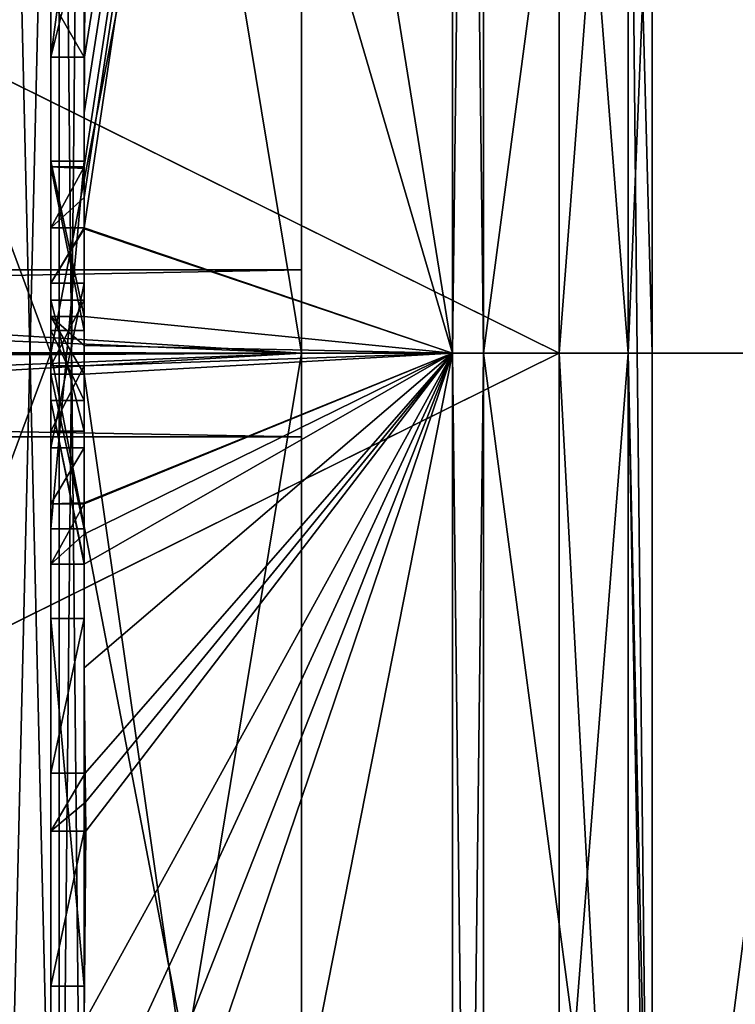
# Model space of a CAD drawing. Extents: x -23 to 470, y -1800 to 0.
# Tile 138 of 213: x -4.79 to -0.5, y -31.9 to -26. Entities that reach past the tile are written whole.
import ezdxf

# ---------------------------------------------------------------- set-up
doc = ezdxf.new("R2010")
doc.units = 0
doc.header["$LTSCALE"] = 61.997326
for name, color, linetype in [('1014', 7, 'CONTINUOUS'), ('1015', 7, 'CONTINUOUS'), ('1028', 7, 'CONTINUOUS'), ('1033', 7, 'CONTINUOUS'), ('1034', 7, 'CONTINUOUS'), ('1035', 7, 'CONTINUOUS'), ('1036', 7, 'CONTINUOUS'), ('1037', 7, 'CONTINUOUS'), ('1038', 7, 'CONTINUOUS'), ('1041', 7, 'CONTINUOUS'), ('1042', 7, 'CONTINUOUS'), ('1045', 7, 'CONTINUOUS'), ('1046', 7, 'CONTINUOUS'), ('1079', 7, 'CONTINUOUS'), ('1081', 7, 'CONTINUOUS'), ('1082', 7, 'CONTINUOUS'), ('1083', 7, 'CONTINUOUS'), ('1084', 7, 'CONTINUOUS'), ('1089', 7, 'CONTINUOUS'), ('1090', 7, 'CONTINUOUS'), ('1091', 7, 'CONTINUOUS'), ('1092', 7, 'CONTINUOUS'), ('1093', 7, 'CONTINUOUS'), ('1094', 7, 'CONTINUOUS'), ('1095', 7, 'CONTINUOUS'), ('1096', 7, 'CONTINUOUS'), ('1097', 7, 'CONTINUOUS'), ('1106', 7, 'CONTINUOUS'), ('1109', 7, 'CONTINUOUS'), ('1112', 7, 'CONTINUOUS'), ('1113', 7, 'CONTINUOUS'), ('1132', 7, 'CONTINUOUS'), ('1133', 7, 'CONTINUOUS'), ('1134', 7, 'CONTINUOUS'), ('1135', 7, 'CONTINUOUS'), ('1136', 7, 'CONTINUOUS'), ('1137', 7, 'CONTINUOUS'), ('1138', 7, 'CONTINUOUS'), ('1139', 7, 'CONTINUOUS'), ('1140', 7, 'CONTINUOUS'), ('1141', 7, 'CONTINUOUS'), ('1142', 7, 'CONTINUOUS'), ('1143', 7, 'CONTINUOUS'), ('1144', 7, 'CONTINUOUS'), ('1145', 7, 'CONTINUOUS'), ('1146', 7, 'CONTINUOUS'), ('1148', 7, 'CONTINUOUS'), ('1149', 7, 'CONTINUOUS'), ('1150', 7, 'CONTINUOUS'), ('1210', 7, 'CONTINUOUS'), ('908', 7, 'CONTINUOUS'), ('913', 7, 'CONTINUOUS'), ('914', 7, 'CONTINUOUS'), ('987', 7, 'CONTINUOUS'), ('988', 7, 'CONTINUOUS')]:
    doc.layers.add(name, color=color, linetype=linetype)

msp = doc.modelspace()

# ---------------------------------------------------------------- linework, layer by layer
at = {"layer": '1014', "color": 7, "linetype": 'CONTINUOUS'}
for points in [[(-11.1145, -27.5), (-3.1, -28, 0.5), (-11.4816, -27.9815, 0.4995), (-11.1145, -27.5)], [(-3.1, -27.5), (-3.1, -28, 0.5), (-11.1145, -27.5), (-3.1, -27.5)], [(-3.1, -28, 0.5), (-11.6397, -28.3487, 0.3583), (-11.4816, -27.9815, 0.4995), (-3.1, -28, 0.5)], [(-3.1, -28, 0.5), (-3.1, -28.5), (-11.6397, -28.3487, 0.3583), (-3.1, -28, 0.5)], [(-3.1, -28.5), (-11.6752, -28.5), (-11.6397, -28.3487, 0.3583), (-3.1, -28.5)]]:
    msp.add_3dface(points, dxfattribs=at)
at = {"layer": '1015', "color": 7, "linetype": 'CONTINUOUS'}
for points in [[(-3.1, -28, -0.5), (-3.1, -27.5), (-11.2536, -27.6573, -0.3641), (-3.1, -28, -0.5)], [(-3.1, -27.5), (-11.1145, -27.5), (-11.2536, -27.6573, -0.3641), (-3.1, -27.5)], [(-3.1, -28, -0.5), (-11.2536, -27.6573, -0.3641), (-11.5182, -28.048, -0.4977), (-3.1, -28, -0.5)], [(-3.1, -28.5), (-3.1, -28, -0.5), (-11.6752, -28.5), (-3.1, -28.5)], [(-3.1, -28, -0.5), (-11.5182, -28.048, -0.4977), (-11.6752, -28.5), (-3.1, -28, -0.5)]]:
    msp.add_3dface(points, dxfattribs=at)
at = {"layer": '1028', "linetype": 'CONTINUOUS'}
for points in [[(-4.4, -35.5503, 16.45), (-4.4, -21.7364, 16.5), (-4.4, -20.4497, 16.45), (-4.4, -35.5503, 16.45)], [(-4.4, -26.85, -16.5), (-4.4, -29.0506, -16.5), (-4.4, -20.4497, -16.45), (-4.4, -26.85, -16.5)], [(-4.4, -20.4497, -16.45), (-4.4, -29.0506, -16.5), (-4.4, -35.5503, -16.45), (-4.4, -20.4497, -16.45)], [(-4.4, -26.85, -16.7828), (-4.4, -26.85, -16.5), (-4.4, -20.4497, -16.45), (-4.4, -26.85, -16.7828)], [(-4.4, -20.4802, -17.9917), (-4.4, -26.85, -16.7828), (-4.4, -20.4497, -16.45), (-4.4, -20.4802, -17.9917)], [(-4.4, -27.7791, -19.4994), (-4.4, -26.85, -16.7828), (-4.4, -20.4802, -17.9917), (-4.4, -27.7791, -19.4994)], [(-4.4, -22.1297, 16.5), (-4.4, -21.7364, 16.5), (-4.4, -35.5503, 16.45), (-4.4, -22.1297, 16.5)], [(-4.4, -23.5648, 16.5), (-4.4, -22.1297, 16.5), (-4.4, -35.5503, 16.45), (-4.4, -23.5648, 16.5)], [(-4.4, -23.9582, 16.5), (-4.4, -23.5648, 16.5), (-4.4, -35.5503, 16.45), (-4.4, -23.9582, 16.5)], [(-4.4, -25.8781, 16.5), (-4.4, -23.9582, 16.5), (-4.4, -35.5503, 16.45), (-4.4, -25.8781, 16.5)], [(-4.4, -26.2268, 16.5), (-4.4, -25.8781, 16.5), (-4.4, -35.5503, 16.45), (-4.4, -26.2268, 16.5)], [(-4.4, -26.2268, 19.4192), (-4.4, -26.2268, 16.5), (-4.4, -27.8639, 16.5), (-4.4, -26.2268, 19.4192)], [(-4.4, -27.8639, 16.5), (-4.4, -26.2268, 16.5), (-4.4, -35.5503, 16.45), (-4.4, -27.8639, 16.5)], [(-4.4, -26.5602, 19.4468), (-4.4, -26.2268, 19.4192), (-4.4, -27.8639, 16.5), (-4.4, -26.5602, 19.4468)], [(-4.4, -26.894, 19.4686), (-4.4, -26.5602, 19.4468), (-4.4, -27.8639, 16.5), (-4.4, -26.894, 19.4686)], [(-4.4, -27.7791, -16.7828), (-4.4, -26.85, -16.7828), (-4.4, -27.7791, -19.4994), (-4.4, -27.7791, -16.7828)], [(-4.4, -27.254, 19.4857), (-4.4, -27.5811, 18.4497), (-4.4, -28.0747, 19.4999), (-4.4, -27.254, 19.4857)], [(-4.4, -27.5811, 18.4497), (-4.4, -28.5656, 18.4497), (-4.4, -28.0747, 19.4999), (-4.4, -27.5811, 18.4497)], [(-4.4, -28.4656, 18.1456), (-4.4, -27.6811, 18.1456), (-4.4, -28.0744, 16.904), (-4.4, -28.4656, 18.1456)], [(-4.4, -28.2828, 16.5), (-4.4, -27.8639, 16.5), (-4.4, -35.5503, 16.45), (-4.4, -28.2828, 16.5)], [(-4.4, -28.5656, 18.4497), (-4.4, -28.8949, 19.4795), (-4.4, -28.0747, 19.4999), (-4.4, -28.5656, 18.4497)], [(-4.4, -28.1257, -19.4998), (-4.4, -35.6608, -17.9321), (-4.4, -28.1257, -16.7828), (-4.4, -28.1257, -19.4998)], [(-4.4, -28.1257, -16.7828), (-4.4, -35.6608, -17.9321), (-4.4, -29.0506, -16.7828), (-4.4, -28.1257, -16.7828)], [(-4.4, -29.2498, 19.4599), (-4.4, -28.2828, 16.5), (-4.4, -29.5882, 16.5), (-4.4, -29.2498, 19.4599)], [(-4.4, -29.5882, 16.5), (-4.4, -28.2828, 16.5), (-4.4, -35.5503, 16.45), (-4.4, -29.5882, 16.5)], [(-4.4, -29.0506, -16.7828), (-4.4, -35.6608, -17.9321), (-4.4, -29.0506, -16.5), (-4.4, -29.0506, -16.7828)], [(-4.4, -29.0506, -16.5), (-4.4, -35.6608, -17.9321), (-4.4, -35.5503, -16.45), (-4.4, -29.0506, -16.5)], [(-4.4, -29.8827, 19.4089), (-4.4, -29.2498, 19.4599), (-4.4, -29.5882, 16.7828), (-4.4, -29.8827, 19.4089)], [(-4.4, -29.5882, 16.7828), (-4.4, -29.2498, 19.4599), (-4.4, -29.5882, 16.5), (-4.4, -29.5882, 16.7828)], [(-4.4, -30.5131, 16.7828), (-4.4, -29.8827, 19.4089), (-4.4, -29.5882, 16.7828), (-4.4, -30.5131, 16.7828)], [(-4.4, -31.7888, 16.5), (-4.4, -29.5882, 16.5), (-4.4, -35.5503, 16.45), (-4.4, -31.7888, 16.5)], [(-4.4, -30.5131, 19.3374), (-4.4, -29.8827, 19.4089), (-4.4, -30.5131, 16.7828), (-4.4, -30.5131, 19.3374)], [(-4.4, -30.8597, 16.7828), (-4.4, -31.7888, 16.7828), (-4.4, -30.8597, 19.2892), (-4.4, -30.8597, 16.7828)], [(-4.4, -30.8597, 19.2892), (-4.4, -31.7888, 16.7828), (-4.4, -32.0042, 19.0844), (-4.4, -30.8597, 19.2892)], [(-4.4, -31.7888, 16.7828), (-4.4, -31.7888, 16.5), (-4.4, -32.6371, 16.5), (-4.4, -31.7888, 16.7828)], [(-4.4, -32.6371, 16.5), (-4.4, -31.7888, 16.5), (-4.4, -35.5503, 16.45), (-4.4, -32.6371, 16.5)], [(-4.4, -32.0042, 19.0844), (-4.4, -31.7888, 16.7828), (-4.4, -32.6371, 16.5), (-4.4, -32.0042, 19.0844)]]:
    msp.add_3dface(points, dxfattribs=at)
at = {"layer": '1033', "linetype": 'CONTINUOUS'}
for points in [[(-2.1949, -28, -21.9825), (-4.4, -14.2777, -13.8546), (-2.1949, -12.456, -15.544), (-2.1949, -28, -21.9825)], [(-4.4, -20.4802, -17.9917), (-4.4, -14.2777, -13.8546), (-2.1949, -28, -21.9825), (-4.4, -20.4802, -17.9917)], [(-4.4, -27.7791, -19.4994), (-4.4, -20.4802, -17.9917), (-2.1949, -28, -21.9825), (-4.4, -27.7791, -19.4994)], [(-4.4, -27.9524, -19.5), (-4.4, -27.7791, -19.4994), (-2.1949, -28, -21.9825), (-4.4, -27.9524, -19.5)], [(-4.4, -28.1257, -19.4998), (-4.4, -27.9524, -19.5), (-2.1949, -28, -21.9825), (-4.4, -28.1257, -19.4998)], [(-2.1949, -43.544, -15.544), (-4.4, -28.1257, -19.4998), (-2.1949, -28, -21.9825), (-2.1949, -43.544, -15.544)], [(-4.4, -35.6608, -17.9321), (-4.4, -28.1257, -19.4998), (-2.1949, -43.544, -15.544), (-4.4, -35.6608, -17.9321)]]:
    msp.add_3dface(points, dxfattribs=at)
at = {"layer": '1034', "linetype": 'CONTINUOUS'}
for points in [[(-2.1949, -12.456, 15.544), (-4.4, -26.5602, 19.4468), (-4.3998, -26.8838, 19.5), (-2.1949, -12.456, 15.544)], [(-4.4, -26.5602, 19.4468), (-2.1949, -12.456, 15.544), (-4.3987, -26.2268, 19.5), (-4.4, -26.5602, 19.4468)], [(-2.1949, -28, 21.9825), (-2.1949, -12.456, 15.544), (-4.4, -27.2495, 19.5), (-2.1949, -28, 21.9825)], [(-4.4, -27.2495, 19.5), (-2.1949, -12.456, 15.544), (-4.3999, -27.0666, 19.5), (-4.4, -27.2495, 19.5)], [(-4.3999, -27.0666, 19.5), (-2.1949, -12.456, 15.544), (-4.3998, -26.8838, 19.5), (-4.3999, -27.0666, 19.5)], [(-4.3987, -26.2268, 19.5), (-2.1949, -12.456, 15.544), (-4.3941, -25.4044, 19.5), (-4.3987, -26.2268, 19.5)], [(-4.4, -26.2268, 19.4192), (-4.4, -26.5602, 19.4468), (-4.3997, -26.2268, 19.4596), (-4.4, -26.2268, 19.4192)], [(-4.3997, -26.2268, 19.4596), (-4.4, -26.5602, 19.4468), (-4.3987, -26.2268, 19.5), (-4.3997, -26.2268, 19.4596)], [(-4.4, -26.5602, 19.4468), (-4.4, -26.894, 19.4686), (-4.3999, -26.8889, 19.4843), (-4.4, -26.5602, 19.4468)], [(-4.3998, -26.8838, 19.5), (-4.4, -26.5602, 19.4468), (-4.3999, -26.8889, 19.4843), (-4.3998, -26.8838, 19.5)], [(-4.4, -27.254, 19.4857), (-2.1949, -28, 21.9825), (-4.4, -27.2495, 19.5), (-4.4, -27.254, 19.4857)], [(-4.4, -27.254, 19.4857), (-4.4, -28.0747, 19.4999), (-2.1949, -28, 21.9825), (-4.4, -27.254, 19.4857)], [(-4.4, -28.0747, 19.4999), (-4.4, -28.8949, 19.4795), (-2.1949, -28, 21.9825), (-4.4, -28.0747, 19.4999)], [(-2.1949, -28, 21.9825), (-4.4, -28.8949, 19.4795), (-4.4, -28.8982, 19.4897), (-2.1949, -28, 21.9825)], [(-2.1949, -28, 21.9825), (-4.4, -29.8827, 19.4089), (-4.3948, -30.5131, 19.5), (-2.1949, -28, 21.9825)], [(-4.4, -29.8827, 19.4089), (-2.1949, -28, 21.9825), (-4.3997, -29.2629, 19.5), (-4.4, -29.8827, 19.4089)], [(-2.1949, -28, 21.9825), (-4.4, -32.0042, 19.0844), (-4.3401, -32.6371, 19.5), (-2.1949, -28, 21.9825)], [(-4.4, -32.0042, 19.0844), (-2.1949, -28, 21.9825), (-4.3913, -30.8597, 19.5), (-4.4, -32.0042, 19.0844)], [(-2.1949, -28, 21.9825), (-4.4, -39.1573, 15.9926), (-2.1949, -43.544, 15.544), (-2.1949, -28, 21.9825)], [(-4.4, -39.1573, 15.9926), (-2.1949, -28, 21.9825), (-4.2315, -34, 19.5), (-4.4, -39.1573, 15.9926)], [(-4.3999, -28.9015, 19.5), (-2.1949, -28, 21.9825), (-4.4, -28.8982, 19.4897), (-4.3999, -28.9015, 19.5)], [(-4.3998, -29.0822, 19.5), (-2.1949, -28, 21.9825), (-4.3999, -28.9015, 19.5), (-4.3998, -29.0822, 19.5)], [(-4.3997, -29.2629, 19.5), (-2.1949, -28, 21.9825), (-4.3998, -29.0822, 19.5), (-4.3997, -29.2629, 19.5)], [(-4.3932, -30.6867, 19.5), (-2.1949, -28, 21.9825), (-4.3948, -30.5131, 19.5), (-4.3932, -30.6867, 19.5)], [(-4.3913, -30.8597, 19.5), (-2.1949, -28, 21.9825), (-4.3932, -30.6867, 19.5), (-4.3913, -30.8597, 19.5)], [(-4.2952, -33.3336, 19.5), (-2.1949, -28, 21.9825), (-4.3401, -32.6371, 19.5), (-4.2952, -33.3336, 19.5)], [(-4.2315, -34, 19.5), (-2.1949, -28, 21.9825), (-4.2952, -33.3336, 19.5), (-4.2315, -34, 19.5)], [(-4.4, -29.2498, 19.4599), (-4.4, -29.8827, 19.4089), (-4.3999, -29.2564, 19.48), (-4.4, -29.2498, 19.4599)], [(-4.3999, -29.2564, 19.48), (-4.4, -29.8827, 19.4089), (-4.3997, -29.2629, 19.5), (-4.3999, -29.2564, 19.48)], [(-4.4, -29.8827, 19.4089), (-4.4, -30.5131, 19.3374), (-4.3987, -30.5131, 19.4187), (-4.4, -29.8827, 19.4089)], [(-4.3948, -30.5131, 19.5), (-4.4, -29.8827, 19.4089), (-4.3987, -30.5131, 19.4187), (-4.3948, -30.5131, 19.5)], [(-4.4, -30.8597, 19.2892), (-4.4, -32.0042, 19.0844), (-4.3913, -30.8597, 19.5), (-4.4, -30.8597, 19.2892)], [(-4.3978, -30.8597, 19.3947), (-4.4, -30.8597, 19.2892), (-4.3913, -30.8597, 19.5), (-4.3978, -30.8597, 19.3947)]]:
    msp.add_3dface(points, dxfattribs=at)
at = {"layer": '1035', "linetype": 'CONTINUOUS'}
for points in [[(-2.0094, -28, 21.9698), (0, -12.8374, 15.1637), (-2.0094, -12.465, 15.535), (-2.0094, -28, 21.9698)], [(0, -28, 21.4438), (0, -12.8374, 15.1637), (-2.0094, -28, 21.9698), (0, -28, 21.4438)], [(0, -43.1626, 15.1637), (0, -28, 21.4438), (-2.0094, -43.535, 15.535), (0, -43.1626, 15.1637)], [(-2.0094, -43.535, 15.535), (0, -28, 21.4438), (-2.0094, -28, 21.9698), (-2.0094, -43.535, 15.535)]]:
    msp.add_3dface(points, dxfattribs=at)
at = {"layer": '1036', "linetype": 'CONTINUOUS'}
for points in [[(0, -12.8374, -15.1637), (0, -28, -21.4438), (-2.0094, -12.465, -15.535), (0, -12.8374, -15.1637)], [(-2.0094, -12.465, -15.535), (0, -28, -21.4438), (-2.0094, -28, -21.9698), (-2.0094, -12.465, -15.535)], [(0, -28, -21.4438), (0, -43.1626, -15.1637), (-2.0094, -28, -21.9698), (0, -28, -21.4438)], [(-2.0094, -28, -21.9698), (0, -43.1626, -15.1637), (-2.0094, -43.535, -15.535), (-2.0094, -28, -21.9698)]]:
    msp.add_3dface(points, dxfattribs=at)
at = {"layer": '1037', "linetype": 'CONTINUOUS'}
for points in [[(-1.5562, -22.7321, -5.2679), (-1.5562, -28, -7.45), (-1.1443, -22.5977, -9.3571), (-1.5562, -22.7321, -5.2679)], [(-1.5562, -28, -7.45), (-1.1443, -28, -10.8047), (-1.1443, -22.5977, -9.3571), (-1.5562, -28, -7.45)], [(-1.1443, -28, 10.8047), (-1.5562, -22.7321, 5.2679), (-1.1443, -22.5977, 9.3571), (-1.1443, -28, 10.8047)], [(-1.5562, -28, 7.45), (-1.5562, -22.7321, 5.2679), (-1.1443, -28, 10.8047), (-1.5562, -28, 7.45)]]:
    msp.add_3dface(points, dxfattribs=at)
at = {"layer": '1038', "linetype": 'CONTINUOUS'}
for points in [[(-1.5562, -28, -7.45), (-1.5562, -33.2679, -5.2679), (-1.1443, -28, -10.8047), (-1.5562, -28, -7.45)], [(-1.1443, -28, -10.8047), (-1.5562, -33.2679, -5.2679), (-1.1443, -35.64, -7.6401), (-1.1443, -28, -10.8047)], [(-1.5562, -33.2679, 5.2679), (-1.5562, -28, 7.45), (-1.1443, -35.64, 7.6401), (-1.5562, -33.2679, 5.2679)], [(-1.5562, -28, 7.45), (-1.1443, -28, 10.8047), (-1.1443, -35.64, 7.6401), (-1.5562, -28, 7.45)]]:
    msp.add_3dface(points, dxfattribs=at)
at = {"layer": '1041', "linetype": 'CONTINUOUS'}
for points in [[(-2.1949, -28, -21.9825), (-2.1949, -12.456, -15.544), (-2.0094, -28, -21.9698), (-2.1949, -28, -21.9825)], [(-2.1949, -12.456, -15.544), (-2.0094, -12.465, -15.535), (-2.0094, -28, -21.9698), (-2.1949, -12.456, -15.544)], [(-2.1949, -43.544, -15.544), (-2.1949, -28, -21.9825), (-2.0094, -43.535, -15.535), (-2.1949, -43.544, -15.544)], [(-2.1949, -28, -21.9825), (-2.0094, -28, -21.9698), (-2.0094, -43.535, -15.535), (-2.1949, -28, -21.9825)]]:
    msp.add_3dface(points, dxfattribs=at)
at = {"layer": '1042', "linetype": 'CONTINUOUS'}
for points in [[(-2.1949, -12.456, 15.544), (-2.1949, -28, 21.9825), (-2.0094, -12.465, 15.535), (-2.1949, -12.456, 15.544)], [(-2.1949, -28, 21.9825), (-2.0094, -28, 21.9698), (-2.0094, -12.465, 15.535), (-2.1949, -28, 21.9825)], [(-2.1949, -28, 21.9825), (-2.1949, -43.544, 15.544), (-2.0094, -28, 21.9698), (-2.1949, -28, 21.9825)], [(-2.1949, -43.544, 15.544), (-2.0094, -43.535, 15.535), (-2.0094, -28, 21.9698), (-2.1949, -43.544, 15.544)]]:
    msp.add_3dface(points, dxfattribs=at)
at = {"layer": '1045', "linetype": 'CONTINUOUS'}
for points in [[(-9.1, -24.2663, -6.4468), (-1.5562, -28, -7.45), (-1.5562, -22.7321, -5.2679), (-9.1, -24.2663, -6.4468)], [(-9.1, -28.0008, -7.45), (-1.5562, -28, -7.45), (-9.1, -24.2663, -6.4468), (-9.1, -28.0008, -7.45)], [(-1.5562, -33.2679, -5.2679), (-1.5562, -28, -7.45), (-9.1, -31.7352, -6.446), (-1.5562, -33.2679, -5.2679)], [(-9.1, -31.7352, -6.446), (-1.5562, -28, -7.45), (-9.1, -28.0008, -7.45), (-9.1, -31.7352, -6.446)], [(-9.1, -35.45), (-1.5562, -33.2679, -5.2679), (-9.1, -31.7352, -6.446), (-9.1, -35.45)]]:
    msp.add_3dface(points, dxfattribs=at)
at = {"layer": '1046', "linetype": 'CONTINUOUS'}
for points in [[(-1.5562, -28, 7.45), (-9.1, -24.2648, 6.446), (-1.5562, -22.7321, 5.2679), (-1.5562, -28, 7.45)], [(-9.1, -27.9992, 7.45), (-9.1, -24.2648, 6.446), (-1.5562, -28, 7.45), (-9.1, -27.9992, 7.45)], [(-9.1, -31.7337, 6.4468), (-9.1, -27.9992, 7.45), (-1.5562, -28, 7.45), (-9.1, -31.7337, 6.4468)], [(-1.5562, -33.2679, 5.2679), (-9.1, -31.7337, 6.4468), (-1.5562, -28, 7.45), (-1.5562, -33.2679, 5.2679)], [(-1.5562, -35.45), (-9.1, -35.45), (-9.1, -31.7337, 6.4468), (-1.5562, -35.45)], [(-1.5562, -35.45), (-9.1, -31.7337, 6.4468), (-1.5562, -33.2679, 5.2679), (-1.5562, -35.45)]]:
    msp.add_3dface(points, dxfattribs=at)
at = {"layer": '1079', "linetype": 'CONTINUOUS'}
for points in [[(-4.6, -26.2268, 19.5), (-4.6, -24.5939, 19.5), (-4.6, -25.8781, 19.196), (-4.6, -26.2268, 19.5)], [(-4.6, -26.2268, 16.5), (-4.6, -26.2268, 19.5), (-4.6, -25.8781, 19.196), (-4.6, -26.2268, 16.5)], [(-4.6, -25.8781, 16.5), (-4.6, -26.2268, 16.5), (-4.6, -25.8781, 19.196), (-4.6, -25.8781, 16.5)], [(-4.6, -26.8838, 19.5), (-4.6, -27.8639, 16.5), (-4.6, -27.2495, 19.5), (-4.6, -26.8838, 19.5)], [(-4.6, -27.2495, 19.5), (-4.6, -27.8639, 16.5), (-4.6, -27.5811, 18.4497), (-4.6, -27.2495, 19.5)], [(-4.6, -27.5811, 18.4497), (-4.6, -27.8639, 16.5), (-4.6, -27.6811, 18.1456), (-4.6, -27.5811, 18.4497)], [(-4.6, -28.5656, 18.4497), (-4.6, -27.5811, 18.4497), (-4.6, -28.4656, 18.1456), (-4.6, -28.5656, 18.4497)], [(-4.6, -28.4656, 18.1456), (-4.6, -27.5811, 18.4497), (-4.6, -27.6811, 18.1456), (-4.6, -28.4656, 18.1456)], [(-4.6, -27.6811, 18.1456), (-4.6, -27.8639, 16.5), (-4.6, -28.0744, 16.904), (-4.6, -27.6811, 18.1456)], [(-4.6, -27.8639, 16.5), (-4.6, -28.2828, 16.5), (-4.6, -28.0744, 16.904), (-4.6, -27.8639, 16.5)], [(-4.6, -28.2828, 16.5), (-4.6, -28.4656, 18.1456), (-4.6, -28.0744, 16.904), (-4.6, -28.2828, 16.5)], [(-4.6, -28.2828, 16.5), (-4.6, -29.2629, 19.5), (-4.6, -28.4656, 18.1456), (-4.6, -28.2828, 16.5)], [(-4.6, -29.2629, 19.5), (-4.6, -28.5656, 18.4497), (-4.6, -28.4656, 18.1456), (-4.6, -29.2629, 19.5)], [(-4.6, -28.9015, 19.5), (-4.6, -28.5656, 18.4497), (-4.6, -29.2629, 19.5), (-4.6, -28.9015, 19.5)], [(-4.6, -29.5882, 16.7828), (-4.6, -29.5882, 16.5), (-4.6, -31.7888, 16.5), (-4.6, -29.5882, 16.7828)], [(-4.6, -30.5131, 16.7828), (-4.6, -29.5882, 16.7828), (-4.6, -31.7888, 16.5), (-4.6, -30.5131, 16.7828)], [(-4.6, -30.5131, 19.5), (-4.6, -30.5131, 16.7828), (-4.6, -30.8597, 16.7828), (-4.6, -30.5131, 19.5)], [(-4.6, -30.8597, 16.7828), (-4.6, -30.5131, 16.7828), (-4.6, -31.7888, 16.5), (-4.6, -30.8597, 16.7828)], [(-4.6, -30.8597, 19.5), (-4.6, -30.5131, 19.5), (-4.6, -30.8597, 16.7828), (-4.6, -30.8597, 19.5)], [(-4.6, -31.7888, 16.7828), (-4.6, -30.8597, 16.7828), (-4.6, -31.7888, 16.5), (-4.6, -31.7888, 16.7828)]]:
    msp.add_3dface(points, dxfattribs=at)
at = {"layer": '1081', "linetype": 'CONTINUOUS'}
for points in [[(-4.4, -29.5882, 16.7828), (-4.4, -29.5882, 16.5), (-4.6, -29.5882, 16.7828), (-4.4, -29.5882, 16.7828)], [(-4.4, -29.5882, 16.5), (-4.6, -29.5882, 16.5), (-4.6, -29.5882, 16.7828), (-4.4, -29.5882, 16.5)]]:
    msp.add_3dface(points, dxfattribs=at)
at = {"layer": '1082', "linetype": 'CONTINUOUS'}
for points in [[(-4.4, -27.8639, 16.5), (-4.4, -28.2828, 16.5), (-4.6, -27.8639, 16.5), (-4.4, -27.8639, 16.5)], [(-4.6, -27.8639, 16.5), (-4.4, -28.2828, 16.5), (-4.6, -28.2828, 16.5), (-4.6, -27.8639, 16.5)]]:
    msp.add_3dface(points, dxfattribs=at)
at = {"layer": '1083', "linetype": 'CONTINUOUS'}
for points in [[(-4.4, -26.894, 19.4686), (-4.4, -27.8639, 16.5), (-4.6, -26.8838, 19.5), (-4.4, -26.894, 19.4686)], [(-4.3999, -26.8889, 19.4843), (-4.4, -26.894, 19.4686), (-4.6, -26.8838, 19.5), (-4.3999, -26.8889, 19.4843)], [(-4.4, -27.8639, 16.5), (-4.6, -27.8639, 16.5), (-4.6, -26.8838, 19.5), (-4.4, -27.8639, 16.5)], [(-4.3998, -26.8838, 19.5), (-4.3999, -26.8889, 19.4843), (-4.6, -26.8838, 19.5), (-4.3998, -26.8838, 19.5)]]:
    msp.add_3dface(points, dxfattribs=at)
at = {"layer": '1084', "linetype": 'CONTINUOUS'}
for points in [[(-4.4, -27.6811, 18.1456), (-4.4, -28.4656, 18.1456), (-4.6, -27.6811, 18.1456), (-4.4, -27.6811, 18.1456)], [(-4.4, -28.4656, 18.1456), (-4.6, -28.4656, 18.1456), (-4.6, -27.6811, 18.1456), (-4.4, -28.4656, 18.1456)]]:
    msp.add_3dface(points, dxfattribs=at)
at = {"layer": '1089', "linetype": 'CONTINUOUS'}
for points in [[(-4.6, -27.7791, -16.7828), (-4.6, -29.0506, -16.5), (-4.6, -26.85, -16.7828), (-4.6, -27.7791, -16.7828)], [(-4.6, -26.85, -16.7828), (-4.6, -29.0506, -16.5), (-4.6, -26.85, -16.5), (-4.6, -26.85, -16.7828)], [(-4.6, -28.1257, -16.7828), (-4.6, -29.0506, -16.5), (-4.6, -27.7791, -16.7828), (-4.6, -28.1257, -16.7828)], [(-4.6, -28.1257, -19.5), (-4.6, -28.1257, -16.7828), (-4.6, -27.7791, -19.5), (-4.6, -28.1257, -19.5)], [(-4.6, -27.7791, -19.5), (-4.6, -28.1257, -16.7828), (-4.6, -27.7791, -16.7828), (-4.6, -27.7791, -19.5)], [(-4.6, -29.0506, -16.7828), (-4.6, -29.0506, -16.5), (-4.6, -28.1257, -16.7828), (-4.6, -29.0506, -16.7828)]]:
    msp.add_3dface(points, dxfattribs=at)
at = {"layer": '1090', "linetype": 'CONTINUOUS'}
for points in [[(-4.4, -28.1257, -16.7828), (-4.4, -29.0506, -16.7828), (-4.6, -28.1257, -16.7828), (-4.4, -28.1257, -16.7828)], [(-4.4, -29.0506, -16.7828), (-4.6, -29.0506, -16.7828), (-4.6, -28.1257, -16.7828), (-4.4, -29.0506, -16.7828)]]:
    msp.add_3dface(points, dxfattribs=at)
at = {"layer": '1091', "linetype": 'CONTINUOUS'}
for points in [[(-4.4, -28.1257, -19.4998), (-4.4, -28.1257, -16.7828), (-4.6, -28.1257, -19.5), (-4.4, -28.1257, -19.4998)], [(-4.4, -28.1257, -16.7828), (-4.6, -28.1257, -16.7828), (-4.6, -28.1257, -19.5), (-4.4, -28.1257, -16.7828)]]:
    msp.add_3dface(points, dxfattribs=at)
at = {"layer": '1092', "linetype": 'CONTINUOUS'}
for points in [[(-4.4, -27.9524, -19.5), (-4.4, -28.1257, -19.4998), (-4.6, -27.7791, -19.5), (-4.4, -27.9524, -19.5)], [(-4.4, -28.1257, -19.4998), (-4.6, -28.1257, -19.5), (-4.6, -27.7791, -19.5), (-4.4, -28.1257, -19.4998)], [(-4.4, -27.7791, -19.4994), (-4.4, -27.9524, -19.5), (-4.6, -27.7791, -19.5), (-4.4, -27.7791, -19.4994)]]:
    msp.add_3dface(points, dxfattribs=at)
at = {"layer": '1093', "linetype": 'CONTINUOUS'}
for points in [[(-4.4, -27.7791, -16.7828), (-4.4, -27.7791, -19.4994), (-4.6, -27.7791, -16.7828), (-4.4, -27.7791, -16.7828)], [(-4.4, -27.7791, -19.4994), (-4.6, -27.7791, -19.5), (-4.6, -27.7791, -16.7828), (-4.4, -27.7791, -19.4994)]]:
    msp.add_3dface(points, dxfattribs=at)
at = {"layer": '1094', "linetype": 'CONTINUOUS'}
for points in [[(-4.4, -26.85, -16.7828), (-4.4, -27.7791, -16.7828), (-4.6, -26.85, -16.7828), (-4.4, -26.85, -16.7828)], [(-4.4, -27.7791, -16.7828), (-4.6, -27.7791, -16.7828), (-4.6, -26.85, -16.7828), (-4.4, -27.7791, -16.7828)]]:
    msp.add_3dface(points, dxfattribs=at)
at = {"layer": '1095', "linetype": 'CONTINUOUS'}
for points in [[(-4.4, -26.85, -16.5), (-4.4, -26.85, -16.7828), (-4.6, -26.85, -16.5), (-4.4, -26.85, -16.5)], [(-4.4, -26.85, -16.7828), (-4.6, -26.85, -16.7828), (-4.6, -26.85, -16.5), (-4.4, -26.85, -16.7828)]]:
    msp.add_3dface(points, dxfattribs=at)
at = {"layer": '1096', "linetype": 'CONTINUOUS'}
for points in [[(-4.4, -29.0506, -16.5), (-4.4, -26.85, -16.5), (-4.6, -29.0506, -16.5), (-4.4, -29.0506, -16.5)], [(-4.6, -29.0506, -16.5), (-4.4, -26.85, -16.5), (-4.6, -26.85, -16.5), (-4.6, -29.0506, -16.5)]]:
    msp.add_3dface(points, dxfattribs=at)
at = {"layer": '1097', "linetype": 'CONTINUOUS'}
for points in [[(-4.4, -29.0506, -16.7828), (-4.4, -29.0506, -16.5), (-4.6, -29.0506, -16.7828), (-4.4, -29.0506, -16.7828)], [(-4.4, -29.0506, -16.5), (-4.6, -29.0506, -16.5), (-4.6, -29.0506, -16.7828), (-4.4, -29.0506, -16.5)]]:
    msp.add_3dface(points, dxfattribs=at)
at = {"layer": '1106', "linetype": 'CONTINUOUS'}
for points in [[(-4.4, -35.5503, 16.45), (-4.4, -20.4497, 16.45), (-4.549, -20.5279, 16.094), (-4.4, -35.5503, 16.45)], [(-4.549, -20.5279, 16.094), (-4.9, -20.5597, 15.95), (-4.549, -35.4721, 16.094), (-4.549, -20.5279, 16.094)], [(-4.9, -20.5597, 15.95), (-4.9, -35.4403, 15.95), (-4.549, -35.4721, 16.094), (-4.9, -20.5597, 15.95)], [(-4.4, -35.5503, 16.45), (-4.549, -20.5279, 16.094), (-4.549, -35.4721, 16.094), (-4.4, -35.5503, 16.45)]]:
    msp.add_3dface(points, dxfattribs=at)
at = {"layer": '1109', "linetype": 'CONTINUOUS'}
for points in [[(-4.4, -20.4497, -16.45), (-4.4, -35.5503, -16.45), (-4.549, -35.4721, -16.094), (-4.4, -20.4497, -16.45)], [(-4.4, -20.4497, -16.45), (-4.549, -35.4721, -16.094), (-4.549, -20.5279, -16.094), (-4.4, -20.4497, -16.45)], [(-4.9, -35.4403, -15.95), (-4.9, -20.5597, -15.95), (-4.549, -20.5279, -16.094), (-4.9, -35.4403, -15.95)], [(-4.549, -35.4721, -16.094), (-4.9, -35.4403, -15.95), (-4.549, -20.5279, -16.094), (-4.549, -35.4721, -16.094)]]:
    msp.add_3dface(points, dxfattribs=at)
at = {"layer": '1112', "linetype": 'CONTINUOUS'}
for points in [[(-1, -28, 11.3877), (-1.1443, -22.5977, 9.3571), (-1, -18.7868, 6.6928), (-1, -28, 11.3877)], [(-1.1443, -22.5977, -9.3571), (-1.1443, -28, -10.8047), (-1, -24.4807, -10.8301), (-1.1443, -22.5977, -9.3571)], [(-1.1443, -28, 10.8047), (-1.1443, -22.5977, 9.3571), (-1.0897, -28, 11.1005), (-1.1443, -28, 10.8047)], [(-1.1443, -22.5977, 9.3571), (-1, -28, 11.3877), (-1.0897, -28, 11.1005), (-1.1443, -22.5977, 9.3571)], [(-1, -24.4807, -10.8301), (-1.1443, -28, -10.8047), (-1, -34.6928, -9.2132), (-1, -24.4807, -10.8301)], [(-1.1443, -28, -10.8047), (-1.1443, -35.64, -7.6401), (-1, -34.6928, -9.2132), (-1.1443, -28, -10.8047)]]:
    msp.add_3dface(points, dxfattribs=at)
at = {"layer": '1113', "linetype": 'CONTINUOUS'}
for points in [[(-1.1443, -35.64, 7.6401), (-1.1443, -28, 10.8047), (-1, -36.0523, 8.0523), (-1.1443, -35.64, 7.6401)], [(-1, -36.0523, 8.0523), (-1.1443, -28, 10.8047), (-1.0897, -28, 11.1005), (-1, -36.0523, 8.0523)], [(-1, -28, 11.3877), (-1, -36.0523, 8.0523), (-1.0897, -28, 11.1005), (-1, -28, 11.3877)]]:
    msp.add_3dface(points, dxfattribs=at)
at = {"layer": '1132', "linetype": 'CONTINUOUS'}
for points in [[(-4.4, -29.5882, 16.5), (-4.4, -31.7888, 16.5), (-4.6, -29.5882, 16.5), (-4.4, -29.5882, 16.5)], [(-4.6, -29.5882, 16.5), (-4.4, -31.7888, 16.5), (-4.6, -31.7888, 16.5), (-4.6, -29.5882, 16.5)]]:
    msp.add_3dface(points, dxfattribs=at)
at = {"layer": '1133', "linetype": 'CONTINUOUS'}
for points in [[(-4.4, -31.7888, 16.5), (-4.4, -31.7888, 16.7828), (-4.6, -31.7888, 16.5), (-4.4, -31.7888, 16.5)], [(-4.4, -31.7888, 16.7828), (-4.6, -31.7888, 16.7828), (-4.6, -31.7888, 16.5), (-4.4, -31.7888, 16.7828)]]:
    msp.add_3dface(points, dxfattribs=at)
at = {"layer": '1134', "linetype": 'CONTINUOUS'}
for points in [[(-4.4, -31.7888, 16.7828), (-4.4, -30.8597, 16.7828), (-4.6, -31.7888, 16.7828), (-4.4, -31.7888, 16.7828)], [(-4.4, -30.8597, 16.7828), (-4.6, -30.8597, 16.7828), (-4.6, -31.7888, 16.7828), (-4.4, -30.8597, 16.7828)]]:
    msp.add_3dface(points, dxfattribs=at)
at = {"layer": '1135', "linetype": 'CONTINUOUS'}
for points in [[(-4.4, -30.8597, 16.7828), (-4.4, -30.8597, 19.2892), (-4.6, -30.8597, 16.7828), (-4.4, -30.8597, 16.7828)], [(-4.4, -30.8597, 19.2892), (-4.3978, -30.8597, 19.3947), (-4.6, -30.8597, 16.7828), (-4.4, -30.8597, 19.2892)], [(-4.3978, -30.8597, 19.3947), (-4.3913, -30.8597, 19.5), (-4.6, -30.8597, 16.7828), (-4.3978, -30.8597, 19.3947)], [(-4.3913, -30.8597, 19.5), (-4.6, -30.8597, 19.5), (-4.6, -30.8597, 16.7828), (-4.3913, -30.8597, 19.5)]]:
    msp.add_3dface(points, dxfattribs=at)
at = {"layer": '1136', "linetype": 'CONTINUOUS'}
for points in [[(-4.3932, -30.6867, 19.5), (-4.3948, -30.5131, 19.5), (-4.6, -30.8597, 19.5), (-4.3932, -30.6867, 19.5)], [(-4.3948, -30.5131, 19.5), (-4.6, -30.5131, 19.5), (-4.6, -30.8597, 19.5), (-4.3948, -30.5131, 19.5)], [(-4.3913, -30.8597, 19.5), (-4.3932, -30.6867, 19.5), (-4.6, -30.8597, 19.5), (-4.3913, -30.8597, 19.5)]]:
    msp.add_3dface(points, dxfattribs=at)
at = {"layer": '1137', "linetype": 'CONTINUOUS'}
for points in [[(-4.4, -30.5131, 19.3374), (-4.4, -30.5131, 16.7828), (-4.6, -30.5131, 19.5), (-4.4, -30.5131, 19.3374)], [(-4.3987, -30.5131, 19.4187), (-4.4, -30.5131, 19.3374), (-4.6, -30.5131, 19.5), (-4.3987, -30.5131, 19.4187)], [(-4.4, -30.5131, 16.7828), (-4.6, -30.5131, 16.7828), (-4.6, -30.5131, 19.5), (-4.4, -30.5131, 16.7828)], [(-4.3948, -30.5131, 19.5), (-4.3987, -30.5131, 19.4187), (-4.6, -30.5131, 19.5), (-4.3948, -30.5131, 19.5)]]:
    msp.add_3dface(points, dxfattribs=at)
at = {"layer": '1138', "linetype": 'CONTINUOUS'}
for points in [[(-4.4, -30.5131, 16.7828), (-4.4, -29.5882, 16.7828), (-4.6, -30.5131, 16.7828), (-4.4, -30.5131, 16.7828)], [(-4.4, -29.5882, 16.7828), (-4.6, -29.5882, 16.7828), (-4.6, -30.5131, 16.7828), (-4.4, -29.5882, 16.7828)]]:
    msp.add_3dface(points, dxfattribs=at)
at = {"layer": '1139', "linetype": 'CONTINUOUS'}
for points in [[(-4.4, -28.2828, 16.5), (-4.4, -29.2498, 19.4599), (-4.6, -28.2828, 16.5), (-4.4, -28.2828, 16.5)], [(-4.4, -29.2498, 19.4599), (-4.3999, -29.2564, 19.48), (-4.6, -28.2828, 16.5), (-4.4, -29.2498, 19.4599)], [(-4.3999, -29.2564, 19.48), (-4.3997, -29.2629, 19.5), (-4.6, -28.2828, 16.5), (-4.3999, -29.2564, 19.48)], [(-4.3997, -29.2629, 19.5), (-4.6, -29.2629, 19.5), (-4.6, -28.2828, 16.5), (-4.3997, -29.2629, 19.5)]]:
    msp.add_3dface(points, dxfattribs=at)
at = {"layer": '1140', "linetype": 'CONTINUOUS'}
for points in [[(-4.3998, -29.0822, 19.5), (-4.3999, -28.9015, 19.5), (-4.6, -29.2629, 19.5), (-4.3998, -29.0822, 19.5)], [(-4.3999, -28.9015, 19.5), (-4.6, -28.9015, 19.5), (-4.6, -29.2629, 19.5), (-4.3999, -28.9015, 19.5)], [(-4.3997, -29.2629, 19.5), (-4.3998, -29.0822, 19.5), (-4.6, -29.2629, 19.5), (-4.3997, -29.2629, 19.5)]]:
    msp.add_3dface(points, dxfattribs=at)
at = {"layer": '1141', "linetype": 'CONTINUOUS'}
for points in [[(-4.4, -28.8949, 19.4795), (-4.4, -28.5656, 18.4497), (-4.6, -28.9015, 19.5), (-4.4, -28.8949, 19.4795)], [(-4.4, -28.5656, 18.4497), (-4.6, -28.5656, 18.4497), (-4.6, -28.9015, 19.5), (-4.4, -28.5656, 18.4497)], [(-4.4, -28.8982, 19.4897), (-4.4, -28.8949, 19.4795), (-4.6, -28.9015, 19.5), (-4.4, -28.8982, 19.4897)], [(-4.3999, -28.9015, 19.5), (-4.4, -28.8982, 19.4897), (-4.6, -28.9015, 19.5), (-4.3999, -28.9015, 19.5)]]:
    msp.add_3dface(points, dxfattribs=at)
at = {"layer": '1142', "linetype": 'CONTINUOUS'}
for points in [[(-4.4, -28.5656, 18.4497), (-4.4, -27.5811, 18.4497), (-4.6, -28.5656, 18.4497), (-4.4, -28.5656, 18.4497)], [(-4.4, -27.5811, 18.4497), (-4.6, -27.5811, 18.4497), (-4.6, -28.5656, 18.4497), (-4.4, -27.5811, 18.4497)]]:
    msp.add_3dface(points, dxfattribs=at)
at = {"layer": '1143', "linetype": 'CONTINUOUS'}
for points in [[(-4.4, -27.254, 19.4857), (-4.4, -27.2495, 19.5), (-4.6, -27.5811, 18.4497), (-4.4, -27.254, 19.4857)], [(-4.4, -27.2495, 19.5), (-4.6, -27.2495, 19.5), (-4.6, -27.5811, 18.4497), (-4.4, -27.2495, 19.5)], [(-4.4, -27.5811, 18.4497), (-4.4, -27.254, 19.4857), (-4.6, -27.5811, 18.4497), (-4.4, -27.5811, 18.4497)]]:
    msp.add_3dface(points, dxfattribs=at)
at = {"layer": '1144', "linetype": 'CONTINUOUS'}
for points in [[(-4.3999, -27.0666, 19.5), (-4.3998, -26.8838, 19.5), (-4.6, -27.2495, 19.5), (-4.3999, -27.0666, 19.5)], [(-4.3998, -26.8838, 19.5), (-4.6, -26.8838, 19.5), (-4.6, -27.2495, 19.5), (-4.3998, -26.8838, 19.5)], [(-4.4, -27.2495, 19.5), (-4.3999, -27.0666, 19.5), (-4.6, -27.2495, 19.5), (-4.4, -27.2495, 19.5)]]:
    msp.add_3dface(points, dxfattribs=at)
at = {"layer": '1145', "linetype": 'CONTINUOUS'}
for points in [[(-4.4, -28.4656, 18.1456), (-4.4, -28.0744, 16.904), (-4.6, -28.4656, 18.1456), (-4.4, -28.4656, 18.1456)], [(-4.6, -28.4656, 18.1456), (-4.4, -28.0744, 16.904), (-4.6, -28.0744, 16.904), (-4.6, -28.4656, 18.1456)]]:
    msp.add_3dface(points, dxfattribs=at)
at = {"layer": '1146', "linetype": 'CONTINUOUS'}
for points in [[(-4.4, -28.0744, 16.904), (-4.4, -27.6811, 18.1456), (-4.6, -28.0744, 16.904), (-4.4, -28.0744, 16.904)], [(-4.4, -27.6811, 18.1456), (-4.6, -27.6811, 18.1456), (-4.6, -28.0744, 16.904), (-4.4, -27.6811, 18.1456)]]:
    msp.add_3dface(points, dxfattribs=at)
at = {"layer": '1148', "linetype": 'CONTINUOUS'}
for points in [[(-4.4, -25.8781, 16.5), (-4.4, -26.2268, 16.5), (-4.6, -25.8781, 16.5), (-4.4, -25.8781, 16.5)], [(-4.4, -26.2268, 16.5), (-4.6, -26.2268, 16.5), (-4.6, -25.8781, 16.5), (-4.4, -26.2268, 16.5)]]:
    msp.add_3dface(points, dxfattribs=at)
at = {"layer": '1149', "linetype": 'CONTINUOUS'}
for points in [[(-4.4, -26.2268, 16.5), (-4.4, -26.2268, 19.4192), (-4.6, -26.2268, 16.5), (-4.4, -26.2268, 16.5)], [(-4.4, -26.2268, 19.4192), (-4.3997, -26.2268, 19.4596), (-4.6, -26.2268, 16.5), (-4.4, -26.2268, 19.4192)], [(-4.3997, -26.2268, 19.4596), (-4.3987, -26.2268, 19.5), (-4.6, -26.2268, 16.5), (-4.3997, -26.2268, 19.4596)], [(-4.3987, -26.2268, 19.5), (-4.6, -26.2268, 19.5), (-4.6, -26.2268, 16.5), (-4.3987, -26.2268, 19.5)]]:
    msp.add_3dface(points, dxfattribs=at)
at = {"layer": '1150', "linetype": 'CONTINUOUS'}
for points in [[(-4.3941, -25.4044, 19.5), (-4.3825, -24.5939, 19.5), (-4.6, -26.2268, 19.5), (-4.3941, -25.4044, 19.5)], [(-4.3825, -24.5939, 19.5), (-4.6, -24.5939, 19.5), (-4.6, -26.2268, 19.5), (-4.3825, -24.5939, 19.5)], [(-4.3987, -26.2268, 19.5), (-4.3941, -25.4044, 19.5), (-4.6, -26.2268, 19.5), (-4.3987, -26.2268, 19.5)]]:
    msp.add_3dface(points, dxfattribs=at)
at = {"layer": '1210', "linetype": 'CONTINUOUS'}
for points in [[(-1, -39.3877, 0), (-1, -18.7868, 6.6928), (-1, -17.1699, -3.5193), (-1, -39.3877, 0)], [(-1, -39.3877, 0), (-1, -17.1699, -3.5193), (-1, -34.6928, -9.2132), (-1, -39.3877, 0)], [(-1, -17.1699, -3.5193), (-1, -24.4807, -10.8301), (-1, -34.6928, -9.2132), (-1, -17.1699, -3.5193)], [(-1, -39.3877, 0), (-1, -36.0523, 8.0523), (-1, -18.7868, 6.6928), (-1, -39.3877, 0)], [(-1, -36.0523, 8.0523), (-1, -28, 11.3877), (-1, -18.7868, 6.6928), (-1, -36.0523, 8.0523)]]:
    msp.add_3dface(points, dxfattribs=at)
at = {"layer": '908', "color": 7, "linetype": 'CONTINUOUS'}
for points in [[(-3.1, -20.2061, 4.5004), (-3.1, -28, 9), (-3.1, -20.2061, -4.5004), (-3.1, -20.2061, 4.5004)], [(-3.1, -20.2061, -4.5004), (-3.1, -28, 9), (-3.1, -27.5), (-3.1, -20.2061, -4.5004)], [(-3.1, -28, -9), (-3.1, -20.2061, -4.5004), (-3.1, -28, -0.5), (-3.1, -28, -9)], [(-3.1, -28, -0.5), (-3.1, -20.2061, -4.5004), (-3.1, -27.5), (-3.1, -28, -0.5)], [(-3.1, -27.5), (-3.1, -28, 9), (-3.1, -28, 0.5), (-3.1, -27.5)], [(-3.1, -28, 9), (-3.1, -35.7939, 4.5004), (-3.1, -28, 0.5), (-3.1, -28, 9)], [(-3.1, -35.7939, -4.5004), (-3.1, -28, -9), (-3.1, -35.7939, 4.5004), (-3.1, -35.7939, -4.5004)], [(-3.1, -35.7939, 4.5004), (-3.1, -28, -9), (-3.1, -28.5), (-3.1, -35.7939, 4.5004)], [(-3.1, -28.5), (-3.1, -28, -9), (-3.1, -28, -0.5), (-3.1, -28.5)], [(-3.1, -35.7939, 4.5004), (-3.1, -28.5), (-3.1, -28, 0.5), (-3.1, -35.7939, 4.5004)]]:
    msp.add_3dface(points, dxfattribs=at)
at = {"layer": '913', "color": 7, "linetype": 'CONTINUOUS'}
for points in [[(-4.6, -28, 10.5), (-7.35, -28, 10.5), (-7.35, -35.4246, 7.4246), (-4.6, -28, 10.5)], [(-4.6, -37.0933, 5.25), (-4.6, -28, 10.5), (-7.35, -35.4246, 7.4246), (-4.6, -37.0933, 5.25)], [(-4.6, -28, -10.5), (-4.6, -37.0933, -5.25), (-7.35, -28, -10.5), (-4.6, -28, -10.5)], [(-7.35, -28, -10.5), (-4.6, -37.0933, -5.25), (-7.35, -35.4246, -7.4246), (-7.35, -28, -10.5)]]:
    msp.add_3dface(points, dxfattribs=at)
at = {"layer": '914', "color": 7, "linetype": 'CONTINUOUS'}
for points in [[(-7.35, -28, 10.5), (-4.6, -28, 10.5), (-4.6, -18.9067, 5.25), (-7.35, -28, 10.5)], [(-7.35, -28, 10.5), (-4.6, -18.9067, 5.25), (-7.35, -20.5754, 7.4246), (-7.35, -28, 10.5)], [(-4.6, -28, -10.5), (-7.35, -20.5754, -7.4246), (-4.6, -18.9067, -5.25), (-4.6, -28, -10.5)], [(-4.6, -28, -10.5), (-7.35, -28, -10.5), (-7.35, -20.5754, -7.4246), (-4.6, -28, -10.5)]]:
    msp.add_3dface(points, dxfattribs=at)
at = {"layer": '987', "color": 7, "linetype": 'CONTINUOUS'}
for points in [[(-3.1, -35.7939, 4.5004), (-3.1, -28, 9), (-4.6, -37.0933, 5.25), (-3.1, -35.7939, 4.5004)], [(-3.1, -28, 9), (-4.6, -28, 10.5), (-4.6, -37.0933, 5.25), (-3.1, -28, 9)], [(-3.1, -28, -9), (-3.1, -35.7939, -4.5004), (-4.6, -28, -10.5), (-3.1, -28, -9)], [(-3.1, -35.7939, -4.5004), (-4.6, -37.0933, -5.25), (-4.6, -28, -10.5), (-3.1, -35.7939, -4.5004)]]:
    msp.add_3dface(points, dxfattribs=at)
at = {"layer": '988', "color": 7, "linetype": 'CONTINUOUS'}
for points in [[(-4.6, -28, 10.5), (-3.1, -20.2061, 4.5004), (-4.6, -18.9067, 5.25), (-4.6, -28, 10.5)], [(-3.1, -20.2061, -4.5004), (-3.1, -28, -9), (-4.6, -18.9067, -5.25), (-3.1, -20.2061, -4.5004)], [(-3.1, -28, -9), (-4.6, -28, -10.5), (-4.6, -18.9067, -5.25), (-3.1, -28, -9)], [(-3.1, -28, 9), (-3.1, -20.2061, 4.5004), (-4.6, -28, 10.5), (-3.1, -28, 9)]]:
    msp.add_3dface(points, dxfattribs=at)

doc.saveas('drawing.dxf')
